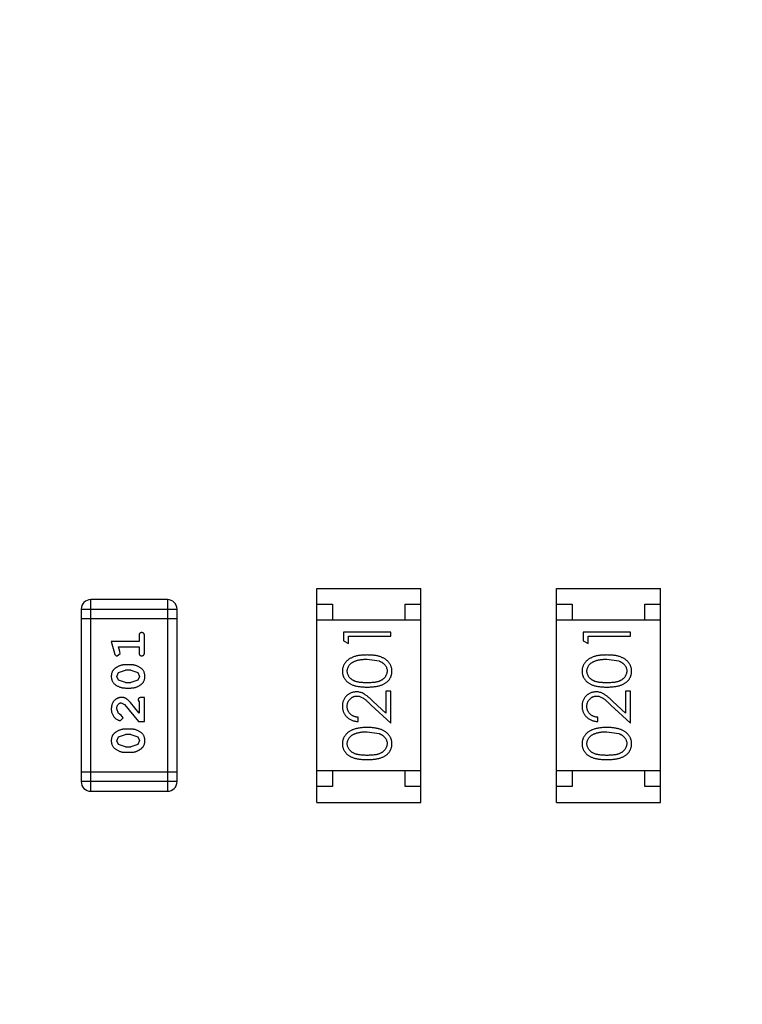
# Model space of a CAD drawing. Header units: inches. Extents: x 398 to 599, y 40 to 151.
# Tile 85 of 100: x 558.95 to 561.25, y 97.72 to 100.86. Entities that reach past the tile are written whole.
import ezdxf

# ---------------------------------------------------------------- set-up
doc = ezdxf.new("R2010")
doc.units = ezdxf.units.IN
doc.header["$LTSCALE"] = 1.21
doc.header["$MEASUREMENT"] = 0
doc.layers.get('0').update_dxf_attribs({"linetype": 'CONTINUOUS'})

msp = doc.modelspace()

# ---------------------------------------------------------------- linework, layer by layer
at = {"color": 7, "linetype": 'Continuous'}
for p, q in [((559.8978, 98.3672), (559.8978, 99.0472)), ((559.8978, 99.0472), (560.2278, 99.0472)), ((560.2278, 98.3672), (560.2278, 99.0472)), ((560.6598, 98.3672), (560.6598, 99.0472)), ((560.6598, 99.0472), (560.9898, 99.0472)), ((560.9898, 98.3672), (560.9898, 99.0472)), ((559.1787, 98.4025), (559.1787, 99.0121)), ((559.4225, 99.0121), (559.1787, 99.0121)), ((559.4225, 99.0121), (559.4225, 98.4025)), ((559.1482, 98.9816), (559.1482, 98.433)), ((559.1482, 98.9816), (559.453, 98.9816)), ((559.453, 98.433), (559.453, 98.9816)), ((559.8978, 98.9972), (559.9478, 98.9972)), ((559.9478, 98.9972), (559.9478, 98.9472)), ((560.1778, 98.9472), (560.1778, 98.9972)), ((560.1778, 98.9972), (560.2278, 98.9972)), ((560.6598, 98.9972), (560.7098, 98.9972)), ((560.7098, 98.9972), (560.7098, 98.9472)), ((560.9398, 98.9472), (560.9398, 98.9972)), ((560.9398, 98.9972), (560.9898, 98.9972)), ((559.453, 98.9511), (559.1482, 98.9511)), ((560.2278, 98.9472), (559.8978, 98.9472)), ((560.9898, 98.9472), (560.6598, 98.9472)), ((559.9825, 98.909), (559.9825, 98.8813)), ((560.1325, 98.909), (559.9825, 98.909)), ((560.1325, 98.8955), (560.1325, 98.909)), ((560.7445, 98.909), (560.7445, 98.8813)), ((560.8945, 98.909), (560.7445, 98.909)), ((560.8945, 98.8955), (560.8945, 98.909)), ((559.244, 98.8788), (559.2539, 98.8422)), ((559.3321, 98.8788), (559.244, 98.8788)), ((559.3321, 98.8961), (559.3321, 98.8788)), ((559.3494, 98.8442), (559.3494, 98.8961)), ((559.9825, 98.8813), (559.9979, 98.8725)), ((559.9979, 98.8725), (559.9979, 98.8955)), ((559.9979, 98.8955), (560.1325, 98.8955)), ((560.7445, 98.8813), (560.7599, 98.8725)), ((560.7599, 98.8725), (560.7599, 98.8955)), ((560.7599, 98.8955), (560.8945, 98.8955)), ((559.2713, 98.8465), (559.2671, 98.8615)), ((559.2671, 98.8615), (559.3321, 98.8615)), ((559.2723, 98.8411), (559.2713, 98.8465)), ((559.3321, 98.8615), (559.3321, 98.8442)), ((559.263, 98.8332), (559.2723, 98.8411)), ((560.0575, 98.8225), (560.0952, 98.8168)), ((560.8195, 98.8225), (560.8572, 98.8168)), ((559.2666, 98.78), (559.2889, 98.7875)), ((559.3063, 98.8048), (559.2886, 98.8048)), ((559.3061, 98.7875), (559.2889, 98.7875)), ((559.3061, 98.7875), (559.3279, 98.7803)), ((559.3279, 98.7803), (559.3337, 98.768)), ((559.2613, 98.7678), (559.2666, 98.78)), ((559.2671, 98.7555), (559.2613, 98.7678)), ((559.2889, 98.7482), (559.2671, 98.7555)), ((559.3284, 98.7559), (559.3061, 98.7482)), ((559.3337, 98.768), (559.3284, 98.7559)), ((559.2886, 98.7309), (559.3063, 98.7309)), ((559.2889, 98.7482), (559.3061, 98.7482)), ((560.1172, 98.7205), (560.1172, 98.6507)), ((560.1325, 98.7205), (560.1172, 98.7205)), ((560.1325, 98.6186), (560.1325, 98.7205)), ((560.8792, 98.7205), (560.8792, 98.6507)), ((560.8945, 98.7205), (560.8792, 98.7205)), ((560.8945, 98.6186), (560.8945, 98.7205)), ((559.3289, 98.6924), (559.3321, 98.6869)), ((559.3321, 98.6869), (559.3321, 98.6507)), ((559.3494, 98.701), (559.3415, 98.701)), ((559.3494, 98.6239), (559.3494, 98.701)), ((560.1172, 98.6507), (560.0771, 98.6883)), ((560.8792, 98.6507), (560.8391, 98.6883)), ((559.2667, 98.6493), (559.2613, 98.6642)), ((559.2758, 98.6837), (559.2855, 98.6789)), ((559.2855, 98.6789), (559.3305, 98.6239)), ((559.3321, 98.6507), (559.305, 98.6843)), ((560.0705, 98.6768), (560.1325, 98.6186)), ((560.8325, 98.6768), (560.8945, 98.6186)), ((559.2752, 98.6444), (559.2667, 98.6493)), ((559.2733, 98.6271), (559.2817, 98.6359)), ((559.2817, 98.6359), (559.2752, 98.6444)), ((559.3305, 98.6239), (559.3494, 98.6239)), ((560.0287, 98.6244), (560.0287, 98.6378)), ((560.7907, 98.6244), (560.7907, 98.6378)), ((559.3063, 98.6003), (559.2886, 98.6003)), ((559.2613, 98.5633), (559.2666, 98.5755)), ((559.2671, 98.551), (559.2613, 98.5633)), ((559.2666, 98.5755), (559.2889, 98.583)), ((559.3061, 98.583), (559.2889, 98.583)), ((559.3061, 98.583), (559.3279, 98.5758)), ((559.3279, 98.5758), (559.3337, 98.5635)), ((559.3337, 98.5635), (559.3284, 98.5513)), ((560.0575, 98.5917), (560.0952, 98.586)), ((560.8195, 98.5917), (560.8572, 98.586)), ((559.2889, 98.5437), (559.2671, 98.551)), ((559.2889, 98.5437), (559.3061, 98.5437)), ((559.3284, 98.5513), (559.3061, 98.5437)), ((559.2886, 98.5264), (559.3063, 98.5264)), ((560.2278, 98.4672), (559.8978, 98.4672)), ((559.9478, 98.4672), (559.9478, 98.4172)), ((560.1778, 98.4172), (560.1778, 98.4672)), ((560.9898, 98.4672), (560.6598, 98.4672)), ((560.7098, 98.4672), (560.7098, 98.4172)), ((560.9398, 98.4172), (560.9398, 98.4672)), ((559.453, 98.4635), (559.1482, 98.4635)), ((559.453, 98.433), (559.1482, 98.433)), ((559.9478, 98.4172), (559.8978, 98.4172)), ((560.2278, 98.4172), (560.1778, 98.4172)), ((560.7098, 98.4172), (560.6598, 98.4172)), ((560.9898, 98.4172), (560.9398, 98.4172)), ((559.1787, 98.4025), (559.4225, 98.4025)), ((559.8978, 98.3672), (560.2278, 98.3672)), ((560.6598, 98.3672), (560.9898, 98.3672))]:
    msp.add_line(p, q, dxfattribs=at)
for centre, radius, start, end in [((553.751, 92.925), 23, 281.22586, 258.77532), ((553.751, 92.925), 22.75, 294.44334, 241.13427), ((559.1787, 98.9816), 0.0305, 90, 180), ((559.4225, 98.9816), 0.0305, 0, 90), ((559.1787, 98.433), 0.0305, 180, 270), ((559.4225, 98.433), 0.0305, 270, 0)]:
    msp.add_arc(centre, radius, start, end, dxfattribs=at)
for points, knots in [([(559.3407, 98.9071), (559.3401, 98.9071), (559.3389, 98.907), (559.3373, 98.9065), (559.3358, 98.9057), (559.3344, 98.9045), (559.3334, 98.9029), (559.3326, 98.901), (559.3321, 98.8987), (559.3321, 98.897), (559.3321, 98.8961)], [0, 0, 0, 0, 0.11517, 0.223509, 0.328254, 0.438012, 0.553651, 0.682263, 0.830856, 1, 1, 1, 1]), ([(559.3494, 98.8961), (559.3494, 98.897), (559.3493, 98.8987), (559.3489, 98.901), (559.3481, 98.903), (559.347, 98.9045), (559.3457, 98.9057), (559.3442, 98.9065), (559.3425, 98.907), (559.3413, 98.9071), (559.3407, 98.9071)], [0, 0, 0, 0, 0.169012, 0.317488, 0.445429, 0.560977, 0.67065, 0.776666, 0.88492, 1, 1, 1, 1]), ([(559.3321, 98.8442), (559.3321, 98.8433), (559.3321, 98.8416), (559.3326, 98.8393), (559.3334, 98.8373), (559.3344, 98.8357), (559.3358, 98.8346), (559.3373, 98.8338), (559.3389, 98.8333), (559.3401, 98.8332), (559.3407, 98.8332)], [0, 0, 0, 0, 0.169102, 0.317658, 0.446239, 0.563118, 0.671828, 0.776546, 0.884858, 1, 1, 1, 1]), ([(559.3407, 98.8332), (559.3413, 98.8332), (559.3425, 98.8333), (559.3442, 98.8338), (559.3457, 98.8346), (559.3471, 98.8357), (559.3481, 98.8373), (559.3489, 98.8393), (559.3493, 98.8416), (559.3494, 98.8433), (559.3494, 98.8442)], [0, 0, 0, 0, 0.115051, 0.223278, 0.329269, 0.437893, 0.554681, 0.682591, 0.83103, 1, 1, 1, 1]), ([(559.2539, 98.8422), (559.2541, 98.8414), (559.2546, 98.8398), (559.2554, 98.8377), (559.2564, 98.8361), (559.2574, 98.8349), (559.2586, 98.8341), (559.2599, 98.8336), (559.2614, 98.8332), (559.2625, 98.8332), (559.263, 98.8332)], [0, 0, 0, 0, 0.187321, 0.344927, 0.475328, 0.579604, 0.674244, 0.773631, 0.882025, 1, 1, 1, 1]), ([(560.0576, 98.8359), (560.0553, 98.8359), (560.0508, 98.8358), (560.0442, 98.8355), (560.038, 98.835), (560.0322, 98.8343), (560.0267, 98.8333), (560.0216, 98.8322), (560.0168, 98.8307), (560.0124, 98.8291), (560.0083, 98.8273), (560.0045, 98.8254), (560.0009, 98.8233), (559.9976, 98.8211), (559.9946, 98.8186), (559.9918, 98.8161), (559.9893, 98.8134), (559.9871, 98.8105), (559.9851, 98.8075), (559.9834, 98.8044), (559.9819, 98.8012), (559.9808, 98.798), (559.9798, 98.7946), (559.9792, 98.7912), (559.9788, 98.7877), (559.9787, 98.7853), (559.9787, 98.7841)], [0, 0, 0, 0, 0.065278, 0.127205, 0.186168, 0.241675, 0.294115, 0.343609, 0.390387, 0.434463, 0.476646, 0.517002, 0.555936, 0.593716, 0.630057, 0.665601, 0.700745, 0.734917, 0.768681, 0.802087, 0.834849, 0.867433, 0.900138, 0.932806, 0.966212, 1, 1, 1, 1]), ([(559.9941, 98.7846), (559.9942, 98.7862), (559.9943, 98.7895), (559.9956, 98.7944), (559.9977, 98.799), (560.0001, 98.8028), (560.0023, 98.8056), (560.0044, 98.8077), (560.0066, 98.8097), (560.0091, 98.8115), (560.0118, 98.8131), (560.0147, 98.8147), (560.0179, 98.8161), (560.0213, 98.8175), (560.025, 98.8186), (560.0289, 98.8197), (560.0331, 98.8205), (560.0375, 98.8212), (560.0421, 98.8218), (560.047, 98.8222), (560.0522, 98.8224), (560.0557, 98.8224), (560.0575, 98.8225)], [0, 0, 0, 0, 0.059689, 0.119507, 0.181075, 0.246162, 0.279894, 0.314468, 0.350403, 0.387474, 0.426147, 0.466624, 0.508745, 0.553328, 0.600058, 0.649177, 0.700552, 0.754894, 0.811825, 0.871514, 0.934319, 1, 1, 1, 1]), ([(560.1364, 98.7841), (560.1364, 98.7853), (560.1363, 98.7877), (560.1359, 98.7912), (560.1352, 98.7947), (560.1343, 98.798), (560.1331, 98.8013), (560.1316, 98.8045), (560.1299, 98.8076), (560.1279, 98.8106), (560.1257, 98.8135), (560.1231, 98.8162), (560.1204, 98.8188), (560.1173, 98.8212), (560.114, 98.8234), (560.1104, 98.8255), (560.1066, 98.8274), (560.1026, 98.8292), (560.0982, 98.8308), (560.0934, 98.8322), (560.0883, 98.8333), (560.0829, 98.8343), (560.0771, 98.835), (560.0709, 98.8356), (560.0644, 98.8358), (560.0599, 98.8359), (560.0576, 98.8359)], [0, 0, 0, 0, 0.033824, 0.067298, 0.10028, 0.133019, 0.165736, 0.198792, 0.232372, 0.266409, 0.301016, 0.336196, 0.371972, 0.408574, 0.446394, 0.485225, 0.525372, 0.567224, 0.611081, 0.65775, 0.70702, 0.759235, 0.814484, 0.873227, 0.934937, 1, 1, 1, 1]), ([(560.0952, 98.8168), (560.0963, 98.8164), (560.0983, 98.8156), (560.1013, 98.8143), (560.104, 98.8128), (560.1065, 98.8112), (560.1088, 98.8095), (560.111, 98.8076), (560.1129, 98.8056), (560.1151, 98.8028), (560.1175, 98.7991), (560.1195, 98.7944), (560.1208, 98.7896), (560.1209, 98.7863), (560.121, 98.7846)], [0, 0, 0, 0, 0.075949, 0.148549, 0.218996, 0.286119, 0.351826, 0.416074, 0.478265, 0.540325, 0.660405, 0.774606, 0.887187, 1, 1, 1, 1]), ([(560.8196, 98.8359), (560.8173, 98.8359), (560.8128, 98.8358), (560.8062, 98.8355), (560.8, 98.835), (560.7942, 98.8343), (560.7887, 98.8333), (560.7836, 98.8322), (560.7788, 98.8307), (560.7744, 98.8291), (560.7703, 98.8273), (560.7665, 98.8254), (560.7629, 98.8233), (560.7596, 98.8211), (560.7566, 98.8186), (560.7538, 98.8161), (560.7513, 98.8134), (560.7491, 98.8105), (560.7471, 98.8075), (560.7454, 98.8044), (560.7439, 98.8012), (560.7428, 98.798), (560.7418, 98.7946), (560.7412, 98.7912), (560.7408, 98.7877), (560.7407, 98.7853), (560.7407, 98.7841)], [0, 0, 0, 0, 0.065278, 0.127205, 0.186168, 0.241675, 0.294115, 0.343609, 0.390387, 0.434463, 0.476646, 0.517002, 0.555936, 0.593716, 0.630057, 0.665601, 0.700745, 0.734917, 0.768681, 0.802087, 0.834849, 0.867433, 0.900138, 0.932806, 0.966212, 1, 1, 1, 1]), ([(560.7561, 98.7846), (560.7562, 98.7862), (560.7563, 98.7895), (560.7576, 98.7944), (560.7597, 98.799), (560.7621, 98.8028), (560.7643, 98.8056), (560.7664, 98.8077), (560.7686, 98.8097), (560.7711, 98.8115), (560.7738, 98.8131), (560.7767, 98.8147), (560.7799, 98.8161), (560.7833, 98.8175), (560.787, 98.8186), (560.7909, 98.8197), (560.7951, 98.8205), (560.7995, 98.8212), (560.8041, 98.8218), (560.809, 98.8222), (560.8142, 98.8224), (560.8177, 98.8224), (560.8195, 98.8225)], [0, 0, 0, 0, 0.059689, 0.119507, 0.181075, 0.246162, 0.279894, 0.314468, 0.350403, 0.387474, 0.426147, 0.466624, 0.508745, 0.553328, 0.600058, 0.649177, 0.700552, 0.754894, 0.811825, 0.871514, 0.934319, 1, 1, 1, 1]), ([(560.8984, 98.7841), (560.8984, 98.7853), (560.8983, 98.7877), (560.8979, 98.7912), (560.8972, 98.7947), (560.8963, 98.798), (560.8951, 98.8013), (560.8936, 98.8045), (560.8919, 98.8076), (560.8899, 98.8106), (560.8877, 98.8135), (560.8851, 98.8162), (560.8824, 98.8188), (560.8793, 98.8212), (560.876, 98.8234), (560.8724, 98.8255), (560.8686, 98.8274), (560.8646, 98.8292), (560.8602, 98.8308), (560.8554, 98.8322), (560.8503, 98.8333), (560.8449, 98.8343), (560.8391, 98.835), (560.8329, 98.8356), (560.8264, 98.8358), (560.8219, 98.8359), (560.8196, 98.8359)], [0, 0, 0, 0, 0.033824, 0.067298, 0.10028, 0.133019, 0.165736, 0.198792, 0.232372, 0.266409, 0.301016, 0.336196, 0.371972, 0.408574, 0.446394, 0.485225, 0.525372, 0.567224, 0.611081, 0.65775, 0.70702, 0.759235, 0.814484, 0.873227, 0.934937, 1, 1, 1, 1]), ([(560.8572, 98.8168), (560.8583, 98.8164), (560.8603, 98.8156), (560.8633, 98.8143), (560.866, 98.8128), (560.8685, 98.8112), (560.8708, 98.8095), (560.873, 98.8076), (560.8749, 98.8056), (560.8771, 98.8028), (560.8795, 98.7991), (560.8815, 98.7944), (560.8828, 98.7896), (560.8829, 98.7863), (560.883, 98.7846)], [0, 0, 0, 0, 0.075949, 0.148549, 0.218996, 0.286119, 0.351826, 0.416074, 0.478265, 0.540325, 0.660405, 0.774606, 0.887187, 1, 1, 1, 1]), ([(559.2886, 98.8048), (559.2875, 98.8048), (559.2854, 98.8048), (559.2822, 98.8045), (559.2791, 98.804), (559.276, 98.8033), (559.2729, 98.8024), (559.2699, 98.8013), (559.2669, 98.8), (559.264, 98.7985), (559.2613, 98.7969), (559.2588, 98.7952), (559.2564, 98.7936), (559.2543, 98.7919), (559.2525, 98.7902), (559.2508, 98.7885), (559.2494, 98.7868), (559.2478, 98.7844), (559.2462, 98.7812), (559.2449, 98.777), (559.2441, 98.7725), (559.244, 98.7693), (559.244, 98.7677)], [0, 0, 0, 0, 0.049855, 0.099516, 0.148482, 0.19758, 0.246804, 0.296268, 0.346517, 0.397047, 0.446826, 0.49336, 0.537801, 0.579207, 0.617974, 0.654833, 0.689171, 0.722088, 0.786392, 0.853518, 0.924186, 1, 1, 1, 1]), ([(559.351, 98.7679), (559.3509, 98.7694), (559.3508, 98.7722), (559.3501, 98.7763), (559.349, 98.7801), (559.3474, 98.7837), (559.3454, 98.787), (559.3429, 98.7901), (559.3399, 98.7929), (559.3365, 98.7953), (559.3329, 98.7975), (559.3293, 98.7995), (559.3256, 98.8011), (559.3218, 98.8025), (559.318, 98.8035), (559.3141, 98.8043), (559.3103, 98.8048), (559.3076, 98.8048), (559.3063, 98.8048)], [0, 0, 0, 0, 0.067217, 0.131051, 0.19272, 0.252824, 0.312745, 0.373449, 0.436041, 0.501494, 0.567761, 0.632087, 0.695096, 0.757109, 0.817993, 0.878657, 0.939311, 1, 1, 1, 1]), ([(559.9787, 98.7841), (559.9787, 98.783), (559.9787, 98.7806), (559.9792, 98.7772), (559.9798, 98.7738), (559.9808, 98.7705), (559.9819, 98.7673), (559.9834, 98.7642), (559.9851, 98.7612), (559.987, 98.7582), (559.9893, 98.7554), (559.9917, 98.7527), (559.9944, 98.7503), (559.9974, 98.7479), (560.0006, 98.7458), (560.004, 98.7437), (560.0077, 98.7419), (560.0117, 98.7403), (560.016, 98.7388), (560.0207, 98.7375), (560.0258, 98.7364), (560.0314, 98.7355), (560.0373, 98.7348), (560.0437, 98.7343), (560.0505, 98.734), (560.0552, 98.734), (560.0576, 98.734)], [0, 0, 0, 0, 0.033742, 0.066533, 0.099153, 0.13154, 0.164087, 0.196563, 0.229707, 0.263315, 0.297504, 0.331686, 0.366482, 0.4021, 0.438958, 0.476748, 0.515985, 0.556589, 0.599519, 0.645765, 0.695487, 0.748721, 0.805687, 0.866754, 0.931405, 1, 1, 1, 1]), ([(560.0575, 98.7475), (560.0555, 98.7475), (560.0516, 98.7475), (560.046, 98.7477), (560.0407, 98.7481), (560.0358, 98.7486), (560.0312, 98.7492), (560.0271, 98.75), (560.0233, 98.7509), (560.0199, 98.752), (560.0168, 98.7533), (560.0139, 98.7546), (560.0112, 98.7561), (560.0087, 98.7578), (560.0064, 98.7595), (560.0043, 98.7614), (560.0023, 98.7634), (560.0001, 98.7663), (559.9977, 98.77), (559.9956, 98.7747), (559.9943, 98.7796), (559.9942, 98.7829), (559.9941, 98.7846)], [0, 0, 0, 0, 0.073302, 0.142286, 0.206253, 0.266017, 0.321612, 0.372532, 0.419497, 0.462398, 0.502825, 0.541489, 0.579034, 0.615143, 0.650298, 0.684912, 0.718701, 0.752189, 0.817245, 0.879117, 0.939613, 1, 1, 1, 1]), ([(560.121, 98.7846), (560.1209, 98.7829), (560.1207, 98.7796), (560.1194, 98.7748), (560.1174, 98.77), (560.115, 98.7663), (560.1127, 98.7634), (560.1108, 98.7614), (560.1086, 98.7595), (560.1063, 98.7577), (560.1038, 98.7561), (560.1011, 98.7546), (560.0982, 98.7532), (560.0951, 98.752), (560.0917, 98.7509), (560.0879, 98.75), (560.0838, 98.7492), (560.0792, 98.7485), (560.0743, 98.7481), (560.0691, 98.7477), (560.0634, 98.7475), (560.0595, 98.7475), (560.0575, 98.7475)], [0, 0, 0, 0, 0.060034, 0.120278, 0.182348, 0.247919, 0.281641, 0.315701, 0.350322, 0.385703, 0.421819, 0.459196, 0.497866, 0.538301, 0.58121, 0.628183, 0.679403, 0.734699, 0.794074, 0.858416, 0.927049, 1, 1, 1, 1]), ([(560.0576, 98.734), (560.06, 98.734), (560.0646, 98.734), (560.0714, 98.7343), (560.0777, 98.7348), (560.0837, 98.7356), (560.0892, 98.7365), (560.0944, 98.7375), (560.0991, 98.7388), (560.1034, 98.7403), (560.1074, 98.742), (560.1111, 98.7439), (560.1146, 98.7459), (560.1178, 98.7481), (560.1208, 98.7504), (560.1235, 98.7529), (560.1259, 98.7555), (560.1281, 98.7583), (560.1301, 98.7612), (560.1318, 98.7643), (560.1332, 98.7673), (560.1343, 98.7705), (560.1353, 98.7738), (560.1359, 98.7772), (560.1363, 98.7806), (560.1364, 98.783), (560.1364, 98.7841)], [0, 0, 0, 0, 0.068113, 0.132564, 0.193427, 0.250218, 0.303569, 0.353576, 0.400235, 0.443586, 0.484619, 0.524292, 0.56238, 0.599049, 0.63494, 0.669782, 0.704009, 0.737842, 0.771098, 0.803896, 0.836415, 0.868639, 0.900715, 0.933378, 0.966213, 1, 1, 1, 1]), ([(560.7407, 98.7841), (560.7407, 98.783), (560.7407, 98.7806), (560.7412, 98.7772), (560.7418, 98.7738), (560.7428, 98.7705), (560.7439, 98.7673), (560.7454, 98.7642), (560.7471, 98.7612), (560.749, 98.7582), (560.7513, 98.7554), (560.7537, 98.7527), (560.7564, 98.7503), (560.7594, 98.7479), (560.7626, 98.7458), (560.766, 98.7437), (560.7697, 98.7419), (560.7737, 98.7403), (560.778, 98.7388), (560.7827, 98.7375), (560.7878, 98.7364), (560.7934, 98.7355), (560.7993, 98.7348), (560.8057, 98.7343), (560.8125, 98.734), (560.8172, 98.734), (560.8196, 98.734)], [0, 0, 0, 0, 0.033742, 0.066533, 0.099153, 0.13154, 0.164087, 0.196563, 0.229707, 0.263315, 0.297504, 0.331686, 0.366482, 0.4021, 0.438958, 0.476748, 0.515985, 0.556589, 0.599519, 0.645765, 0.695487, 0.748721, 0.805687, 0.866754, 0.931405, 1, 1, 1, 1]), ([(560.8195, 98.7475), (560.8175, 98.7475), (560.8136, 98.7475), (560.808, 98.7477), (560.8027, 98.7481), (560.7978, 98.7486), (560.7932, 98.7492), (560.7891, 98.75), (560.7853, 98.7509), (560.7819, 98.752), (560.7788, 98.7533), (560.7759, 98.7546), (560.7732, 98.7561), (560.7707, 98.7578), (560.7684, 98.7595), (560.7663, 98.7614), (560.7643, 98.7634), (560.7621, 98.7663), (560.7597, 98.77), (560.7576, 98.7747), (560.7563, 98.7796), (560.7562, 98.7829), (560.7561, 98.7846)], [0, 0, 0, 0, 0.073302, 0.142286, 0.206253, 0.266017, 0.321612, 0.372532, 0.419497, 0.462398, 0.502825, 0.541489, 0.579034, 0.615143, 0.650298, 0.684912, 0.718701, 0.752189, 0.817245, 0.879117, 0.939613, 1, 1, 1, 1]), ([(560.883, 98.7846), (560.8829, 98.7829), (560.8827, 98.7796), (560.8814, 98.7748), (560.8794, 98.77), (560.877, 98.7663), (560.8747, 98.7634), (560.8728, 98.7614), (560.8706, 98.7595), (560.8683, 98.7577), (560.8658, 98.7561), (560.8631, 98.7546), (560.8602, 98.7532), (560.8571, 98.752), (560.8537, 98.7509), (560.8499, 98.75), (560.8458, 98.7492), (560.8412, 98.7485), (560.8363, 98.7481), (560.8311, 98.7477), (560.8254, 98.7475), (560.8215, 98.7475), (560.8195, 98.7475)], [0, 0, 0, 0, 0.060034, 0.120278, 0.182348, 0.247919, 0.281641, 0.315701, 0.350322, 0.385703, 0.421819, 0.459196, 0.497866, 0.538301, 0.58121, 0.628183, 0.679403, 0.734699, 0.794074, 0.858416, 0.927049, 1, 1, 1, 1]), ([(560.8196, 98.734), (560.822, 98.734), (560.8266, 98.734), (560.8334, 98.7343), (560.8397, 98.7348), (560.8457, 98.7356), (560.8512, 98.7365), (560.8564, 98.7375), (560.8611, 98.7388), (560.8654, 98.7403), (560.8694, 98.742), (560.8731, 98.7439), (560.8766, 98.7459), (560.8798, 98.7481), (560.8828, 98.7504), (560.8855, 98.7529), (560.8879, 98.7555), (560.8901, 98.7583), (560.8921, 98.7612), (560.8938, 98.7643), (560.8952, 98.7673), (560.8963, 98.7705), (560.8973, 98.7738), (560.8979, 98.7772), (560.8983, 98.7806), (560.8984, 98.783), (560.8984, 98.7841)], [0, 0, 0, 0, 0.068113, 0.132564, 0.193427, 0.250218, 0.303569, 0.353576, 0.400235, 0.443586, 0.484619, 0.524292, 0.56238, 0.599049, 0.63494, 0.669782, 0.704009, 0.737842, 0.771098, 0.803896, 0.836415, 0.868639, 0.900715, 0.933378, 0.966213, 1, 1, 1, 1]), ([(559.244, 98.7677), (559.244, 98.7663), (559.2441, 98.7635), (559.2448, 98.7594), (559.2459, 98.7555), (559.2475, 98.752), (559.2496, 98.7487), (559.2521, 98.7456), (559.2551, 98.7428), (559.2584, 98.7404), (559.262, 98.7382), (559.2657, 98.7362), (559.2694, 98.7346), (559.2732, 98.7333), (559.277, 98.7322), (559.2808, 98.7315), (559.2847, 98.731), (559.2873, 98.7309), (559.2886, 98.7309)], [0, 0, 0, 0, 0.06692, 0.130834, 0.19258, 0.252759, 0.312631, 0.373411, 0.436359, 0.501894, 0.568244, 0.632472, 0.69556, 0.757163, 0.818592, 0.878885, 0.939235, 1, 1, 1, 1]), ([(559.3063, 98.7309), (559.3074, 98.7309), (559.3095, 98.731), (559.3127, 98.7313), (559.3159, 98.7318), (559.3189, 98.7325), (559.322, 98.7333), (559.325, 98.7345), (559.3279, 98.7357), (559.3308, 98.7372), (559.3336, 98.7388), (559.3361, 98.7404), (559.3384, 98.742), (559.3405, 98.7437), (559.3424, 98.7454), (559.3441, 98.7471), (559.3455, 98.7488), (559.3471, 98.7512), (559.3487, 98.7544), (559.35, 98.7586), (559.3508, 98.7631), (559.3509, 98.7663), (559.351, 98.7679)], [0, 0, 0, 0, 0.049886, 0.09882, 0.148132, 0.19689, 0.246038, 0.295176, 0.345305, 0.395692, 0.445312, 0.491875, 0.535813, 0.577009, 0.616081, 0.652689, 0.687585, 0.720206, 0.785062, 0.85223, 0.923759, 1, 1, 1, 1]), ([(560.0233, 98.7186), (560.0218, 98.7186), (560.0189, 98.7185), (560.0146, 98.7179), (560.0104, 98.7169), (560.0064, 98.7156), (560.0026, 98.7138), (559.9989, 98.7116), (559.9953, 98.7091), (559.9919, 98.7061), (559.9888, 98.7029), (559.9861, 98.6994), (559.9838, 98.6956), (559.9819, 98.6916), (559.9805, 98.6874), (559.9795, 98.6829), (559.9788, 98.6782), (559.9787, 98.6749), (559.9787, 98.6733)], [0, 0, 0, 0, 0.06271, 0.123347, 0.183401, 0.242828, 0.302097, 0.36242, 0.423725, 0.487032, 0.550491, 0.612709, 0.674265, 0.73617, 0.799211, 0.863483, 0.930525, 1, 1, 1, 1]), ([(560.0771, 98.6883), (560.0756, 98.6897), (560.0726, 98.6925), (560.0682, 98.6964), (560.0641, 98.7), (560.0602, 98.7032), (560.0566, 98.706), (560.0532, 98.7085), (560.0501, 98.7106), (560.0462, 98.7129), (560.0415, 98.7152), (560.0356, 98.7172), (560.0295, 98.7184), (560.0254, 98.7185), (560.0233, 98.7186)], [0, 0, 0, 0, 0.09953, 0.192079, 0.277712, 0.357454, 0.429648, 0.495771, 0.555538, 0.608657, 0.707578, 0.804328, 0.901298, 1, 1, 1, 1]), ([(560.7853, 98.7186), (560.7838, 98.7186), (560.7809, 98.7185), (560.7766, 98.7179), (560.7724, 98.7169), (560.7684, 98.7156), (560.7646, 98.7138), (560.7609, 98.7116), (560.7573, 98.7091), (560.7539, 98.7061), (560.7508, 98.7029), (560.7481, 98.6994), (560.7458, 98.6956), (560.7439, 98.6916), (560.7425, 98.6874), (560.7415, 98.6829), (560.7408, 98.6782), (560.7407, 98.6749), (560.7407, 98.6733)], [0, 0, 0, 0, 0.06271, 0.123347, 0.183401, 0.242828, 0.302097, 0.36242, 0.423725, 0.487032, 0.550491, 0.612709, 0.674265, 0.73617, 0.799211, 0.863483, 0.930525, 1, 1, 1, 1]), ([(560.8391, 98.6883), (560.8376, 98.6897), (560.8346, 98.6925), (560.8302, 98.6964), (560.8261, 98.7), (560.8222, 98.7032), (560.8186, 98.706), (560.8152, 98.7085), (560.8121, 98.7106), (560.8082, 98.7129), (560.8035, 98.7152), (560.7976, 98.7172), (560.7915, 98.7184), (560.7874, 98.7185), (560.7853, 98.7186)], [0, 0, 0, 0, 0.09953, 0.192079, 0.277712, 0.357454, 0.429648, 0.495771, 0.555538, 0.608657, 0.707578, 0.804328, 0.901298, 1, 1, 1, 1]), ([(559.2767, 98.701), (559.2756, 98.701), (559.2734, 98.7009), (559.2702, 98.7004), (559.2671, 98.6996), (559.2641, 98.6985), (559.2613, 98.697), (559.2586, 98.6952), (559.256, 98.6931), (559.2535, 98.6907), (559.2513, 98.6881), (559.2493, 98.6852), (559.2477, 98.6822), (559.2463, 98.679), (559.2453, 98.6756), (559.2445, 98.672), (559.2441, 98.6682), (559.244, 98.6657), (559.244, 98.6643)], [0, 0, 0, 0, 0.060981, 0.120256, 0.178148, 0.236115, 0.293993, 0.352864, 0.413358, 0.476056, 0.539296, 0.602396, 0.665116, 0.728325, 0.792919, 0.859317, 0.928302, 1, 1, 1, 1]), ([(559.305, 98.6843), (559.3043, 98.6851), (559.3028, 98.6868), (559.3006, 98.6892), (559.2985, 98.6913), (559.2965, 98.6932), (559.2946, 98.6948), (559.2928, 98.6961), (559.2912, 98.6973), (559.2891, 98.6984), (559.2866, 98.6995), (559.2834, 98.7004), (559.2801, 98.7009), (559.2779, 98.701), (559.2767, 98.701)], [0, 0, 0, 0, 0.103002, 0.197728, 0.285279, 0.365235, 0.437224, 0.502446, 0.560545, 0.611446, 0.707576, 0.80349, 0.900532, 1, 1, 1, 1]), ([(559.3415, 98.701), (559.3405, 98.701), (559.3385, 98.701), (559.3358, 98.7005), (559.3335, 98.6998), (559.3318, 98.6988), (559.3305, 98.6975), (559.3296, 98.6959), (559.329, 98.6942), (559.329, 98.693), (559.3289, 98.6924)], [0, 0, 0, 0, 0.1844, 0.34094, 0.473574, 0.586824, 0.690029, 0.789175, 0.890445, 1, 1, 1, 1]), ([(559.9941, 98.6726), (559.9941, 98.6737), (559.9942, 98.6759), (559.9946, 98.6792), (559.9953, 98.6823), (559.9963, 98.6852), (559.9975, 98.6881), (559.9991, 98.6908), (560.0009, 98.6933), (560.003, 98.6957), (560.0053, 98.6979), (560.0077, 98.6998), (560.0102, 98.7015), (560.0129, 98.7029), (560.0156, 98.7039), (560.0185, 98.7046), (560.0214, 98.7051), (560.0235, 98.7051), (560.0245, 98.7051)], [0, 0, 0, 0, 0.068027, 0.133505, 0.19695, 0.26027, 0.322741, 0.384982, 0.448465, 0.513424, 0.578224, 0.640011, 0.700094, 0.760067, 0.819012, 0.877878, 0.938035, 1, 1, 1, 1]), ([(560.0245, 98.7051), (560.0261, 98.7051), (560.0293, 98.705), (560.0341, 98.7039), (560.0388, 98.7022), (560.0426, 98.7002), (560.0457, 98.6982), (560.0484, 98.6963), (560.0513, 98.694), (560.0546, 98.6913), (560.0581, 98.6882), (560.062, 98.6848), (560.0661, 98.6809), (560.069, 98.6782), (560.0705, 98.6768)], [0, 0, 0, 0, 0.088014, 0.174976, 0.2638, 0.355443, 0.406413, 0.465519, 0.533076, 0.609353, 0.693899, 0.787171, 0.889197, 1, 1, 1, 1]), ([(560.7561, 98.6726), (560.7561, 98.6737), (560.7562, 98.6759), (560.7566, 98.6792), (560.7573, 98.6823), (560.7583, 98.6852), (560.7595, 98.6881), (560.7611, 98.6908), (560.7629, 98.6933), (560.765, 98.6957), (560.7673, 98.6979), (560.7697, 98.6998), (560.7722, 98.7015), (560.7749, 98.7029), (560.7776, 98.7039), (560.7805, 98.7046), (560.7834, 98.7051), (560.7855, 98.7051), (560.7865, 98.7051)], [0, 0, 0, 0, 0.068027, 0.133505, 0.19695, 0.26027, 0.322741, 0.384982, 0.448465, 0.513424, 0.578224, 0.640011, 0.700094, 0.760067, 0.819012, 0.877878, 0.938035, 1, 1, 1, 1]), ([(560.7865, 98.7051), (560.7881, 98.7051), (560.7913, 98.705), (560.7961, 98.7039), (560.8008, 98.7022), (560.8046, 98.7002), (560.8077, 98.6982), (560.8104, 98.6963), (560.8133, 98.694), (560.8166, 98.6913), (560.8201, 98.6882), (560.824, 98.6848), (560.8281, 98.6809), (560.831, 98.6782), (560.8325, 98.6768)], [0, 0, 0, 0, 0.088014, 0.174976, 0.2638, 0.355443, 0.406413, 0.465519, 0.533076, 0.609353, 0.693899, 0.787171, 0.889197, 1, 1, 1, 1]), ([(559.244, 98.6643), (559.244, 98.6626), (559.2442, 98.6593), (559.245, 98.6543), (559.2464, 98.6496), (559.2484, 98.6451), (559.2509, 98.641), (559.2537, 98.6373), (559.257, 98.6342), (559.2606, 98.6317), (559.2641, 98.6297), (559.2674, 98.6282), (559.2705, 98.6273), (559.2724, 98.6271), (559.2733, 98.6271)], [0, 0, 0, 0, 0.098286, 0.193983, 0.289056, 0.384352, 0.477435, 0.566197, 0.652355, 0.737986, 0.818188, 0.887401, 0.94802, 1, 1, 1, 1]), ([(559.2613, 98.6642), (559.2613, 98.6656), (559.2614, 98.6683), (559.2623, 98.6721), (559.2636, 98.6755), (559.2656, 98.6784), (559.2678, 98.6807), (559.2703, 98.6825), (559.273, 98.6835), (559.2749, 98.6836), (559.2758, 98.6837)], [0, 0, 0, 0, 0.156344, 0.299348, 0.4327, 0.561, 0.682299, 0.791883, 0.89611, 1, 1, 1, 1]), ([(559.9787, 98.6733), (559.9787, 98.6716), (559.9788, 98.6683), (559.9795, 98.6635), (559.9806, 98.6589), (559.9821, 98.6544), (559.9841, 98.6502), (559.9865, 98.6462), (559.9894, 98.6424), (559.9927, 98.6388), (559.9963, 98.6356), (560.0002, 98.6327), (560.0044, 98.6303), (560.0088, 98.6282), (560.0134, 98.6266), (560.0183, 98.6254), (560.0234, 98.6246), (560.0269, 98.6245), (560.0287, 98.6244)], [0, 0, 0, 0, 0.06445, 0.126725, 0.187421, 0.247417, 0.306749, 0.366595, 0.427749, 0.490235, 0.553031, 0.614805, 0.676505, 0.738096, 0.801021, 0.864897, 0.931209, 1, 1, 1, 1]), ([(560.0287, 98.6378), (560.0274, 98.638), (560.0247, 98.6382), (560.021, 98.639), (560.0174, 98.6399), (560.0141, 98.6411), (560.011, 98.6427), (560.0082, 98.6444), (560.0055, 98.6464), (560.0031, 98.6486), (560.001, 98.6511), (559.9991, 98.6537), (559.9976, 98.6565), (559.9963, 98.6594), (559.9953, 98.6625), (559.9946, 98.6657), (559.9942, 98.6691), (559.9941, 98.6714), (559.9941, 98.6726)], [0, 0, 0, 0, 0.073648, 0.143686, 0.210962, 0.275557, 0.338064, 0.399311, 0.4594, 0.51934, 0.579024, 0.637809, 0.695959, 0.754122, 0.813113, 0.873453, 0.935561, 1, 1, 1, 1]), ([(560.7407, 98.6733), (560.7407, 98.6716), (560.7408, 98.6683), (560.7415, 98.6635), (560.7426, 98.6589), (560.7441, 98.6544), (560.7461, 98.6502), (560.7485, 98.6462), (560.7514, 98.6424), (560.7547, 98.6388), (560.7583, 98.6356), (560.7622, 98.6327), (560.7664, 98.6303), (560.7708, 98.6282), (560.7754, 98.6266), (560.7803, 98.6254), (560.7854, 98.6246), (560.7889, 98.6245), (560.7907, 98.6244)], [0, 0, 0, 0, 0.06445, 0.126725, 0.187421, 0.247417, 0.306749, 0.366595, 0.427749, 0.490235, 0.553031, 0.614805, 0.676505, 0.738096, 0.801021, 0.864897, 0.931209, 1, 1, 1, 1]), ([(560.7907, 98.6378), (560.7894, 98.638), (560.7867, 98.6382), (560.783, 98.639), (560.7794, 98.6399), (560.7761, 98.6411), (560.773, 98.6427), (560.7702, 98.6444), (560.7675, 98.6464), (560.7651, 98.6486), (560.763, 98.6511), (560.7611, 98.6537), (560.7596, 98.6565), (560.7583, 98.6594), (560.7573, 98.6625), (560.7566, 98.6657), (560.7562, 98.6691), (560.7561, 98.6714), (560.7561, 98.6726)], [0, 0, 0, 0, 0.073648, 0.143686, 0.210962, 0.275557, 0.338064, 0.399311, 0.4594, 0.51934, 0.579024, 0.637809, 0.695959, 0.754122, 0.813113, 0.873453, 0.935561, 1, 1, 1, 1]), ([(559.2886, 98.6003), (559.2875, 98.6003), (559.2854, 98.6003), (559.2822, 98.6), (559.2791, 98.5994), (559.276, 98.5988), (559.2729, 98.5979), (559.2699, 98.5967), (559.2669, 98.5954), (559.264, 98.5939), (559.2613, 98.5923), (559.2588, 98.5907), (559.2564, 98.5891), (559.2543, 98.5874), (559.2525, 98.5857), (559.2508, 98.584), (559.2494, 98.5822), (559.2478, 98.5799), (559.2462, 98.5767), (559.2449, 98.5725), (559.2441, 98.568), (559.244, 98.5648), (559.244, 98.5632)], [0, 0, 0, 0, 0.049855, 0.099516, 0.148482, 0.19758, 0.246804, 0.296268, 0.346517, 0.397047, 0.446826, 0.49336, 0.537801, 0.579207, 0.617974, 0.654833, 0.689171, 0.722088, 0.786392, 0.853518, 0.924186, 1, 1, 1, 1]), ([(559.351, 98.5634), (559.3509, 98.5649), (559.3508, 98.5677), (559.3501, 98.5718), (559.349, 98.5756), (559.3474, 98.5792), (559.3454, 98.5825), (559.3429, 98.5856), (559.3399, 98.5884), (559.3365, 98.5908), (559.3329, 98.593), (559.3293, 98.595), (559.3256, 98.5966), (559.3218, 98.598), (559.318, 98.599), (559.3141, 98.5998), (559.3103, 98.6002), (559.3076, 98.6003), (559.3063, 98.6003)], [0, 0, 0, 0, 0.067217, 0.131051, 0.19272, 0.252824, 0.312745, 0.373449, 0.436041, 0.501494, 0.567761, 0.632087, 0.695096, 0.757109, 0.817993, 0.878657, 0.939311, 1, 1, 1, 1]), ([(560.0576, 98.6051), (560.0553, 98.6051), (560.0508, 98.6051), (560.0442, 98.6048), (560.038, 98.6042), (560.0322, 98.6035), (560.0267, 98.6025), (560.0216, 98.6014), (560.0168, 98.6), (560.0124, 98.5984), (560.0083, 98.5965), (560.0045, 98.5946), (560.0009, 98.5925), (559.9976, 98.5903), (559.9946, 98.5879), (559.9918, 98.5853), (559.9893, 98.5826), (559.9871, 98.5797), (559.9851, 98.5767), (559.9834, 98.5736), (559.9819, 98.5705), (559.9808, 98.5672), (559.9798, 98.5639), (559.9792, 98.5604), (559.9788, 98.5569), (559.9787, 98.5546), (559.9787, 98.5534)], [0, 0, 0, 0, 0.065278, 0.127205, 0.186168, 0.241675, 0.294115, 0.343609, 0.390387, 0.434463, 0.476646, 0.517002, 0.555936, 0.593716, 0.630057, 0.665601, 0.700745, 0.734917, 0.768681, 0.802087, 0.834849, 0.867433, 0.900138, 0.932806, 0.966212, 1, 1, 1, 1]), ([(560.1364, 98.5534), (560.1364, 98.5546), (560.1363, 98.5569), (560.1359, 98.5605), (560.1352, 98.5639), (560.1343, 98.5672), (560.1331, 98.5705), (560.1316, 98.5737), (560.1299, 98.5768), (560.1279, 98.5798), (560.1257, 98.5827), (560.1231, 98.5854), (560.1204, 98.588), (560.1173, 98.5904), (560.114, 98.5927), (560.1104, 98.5947), (560.1066, 98.5967), (560.1026, 98.5985), (560.0982, 98.6001), (560.0934, 98.6014), (560.0883, 98.6026), (560.0829, 98.6035), (560.0771, 98.6042), (560.0709, 98.6048), (560.0644, 98.6051), (560.0599, 98.6051), (560.0576, 98.6051)], [0, 0, 0, 0, 0.033824, 0.067298, 0.10028, 0.133019, 0.165736, 0.198792, 0.232372, 0.266409, 0.301016, 0.336196, 0.371972, 0.408574, 0.446394, 0.485225, 0.525372, 0.567224, 0.611081, 0.65775, 0.70702, 0.759235, 0.814484, 0.873227, 0.934937, 1, 1, 1, 1]), ([(560.8196, 98.6051), (560.8173, 98.6051), (560.8128, 98.6051), (560.8062, 98.6048), (560.8, 98.6042), (560.7942, 98.6035), (560.7887, 98.6025), (560.7836, 98.6014), (560.7788, 98.6), (560.7744, 98.5984), (560.7703, 98.5965), (560.7665, 98.5946), (560.7629, 98.5925), (560.7596, 98.5903), (560.7566, 98.5879), (560.7538, 98.5853), (560.7513, 98.5826), (560.7491, 98.5797), (560.7471, 98.5767), (560.7454, 98.5736), (560.7439, 98.5705), (560.7428, 98.5672), (560.7418, 98.5639), (560.7412, 98.5604), (560.7408, 98.5569), (560.7407, 98.5546), (560.7407, 98.5534)], [0, 0, 0, 0, 0.065278, 0.127205, 0.186168, 0.241675, 0.294115, 0.343609, 0.390387, 0.434463, 0.476646, 0.517002, 0.555936, 0.593716, 0.630057, 0.665601, 0.700745, 0.734917, 0.768681, 0.802087, 0.834849, 0.867433, 0.900138, 0.932806, 0.966212, 1, 1, 1, 1]), ([(560.8984, 98.5534), (560.8984, 98.5546), (560.8983, 98.5569), (560.8979, 98.5605), (560.8972, 98.5639), (560.8963, 98.5672), (560.8951, 98.5705), (560.8936, 98.5737), (560.8919, 98.5768), (560.8899, 98.5798), (560.8877, 98.5827), (560.8851, 98.5854), (560.8824, 98.588), (560.8793, 98.5904), (560.876, 98.5927), (560.8724, 98.5947), (560.8686, 98.5967), (560.8646, 98.5985), (560.8602, 98.6001), (560.8554, 98.6014), (560.8503, 98.6026), (560.8449, 98.6035), (560.8391, 98.6042), (560.8329, 98.6048), (560.8264, 98.6051), (560.8219, 98.6051), (560.8196, 98.6051)], [0, 0, 0, 0, 0.033824, 0.067298, 0.10028, 0.133019, 0.165736, 0.198792, 0.232372, 0.266409, 0.301016, 0.336196, 0.371972, 0.408574, 0.446394, 0.485225, 0.525372, 0.567224, 0.611081, 0.65775, 0.70702, 0.759235, 0.814484, 0.873227, 0.934937, 1, 1, 1, 1]), ([(559.244, 98.5632), (559.244, 98.5618), (559.2441, 98.5589), (559.2448, 98.5549), (559.2459, 98.551), (559.2475, 98.5474), (559.2496, 98.5442), (559.2521, 98.5411), (559.2551, 98.5383), (559.2584, 98.5359), (559.262, 98.5337), (559.2657, 98.5317), (559.2694, 98.5301), (559.2732, 98.5287), (559.277, 98.5277), (559.2808, 98.5269), (559.2847, 98.5265), (559.2873, 98.5264), (559.2886, 98.5264)], [0, 0, 0, 0, 0.06692, 0.130834, 0.19258, 0.252759, 0.312631, 0.373411, 0.436359, 0.501894, 0.568244, 0.632472, 0.69556, 0.757163, 0.818592, 0.878885, 0.939235, 1, 1, 1, 1]), ([(559.3063, 98.5264), (559.3074, 98.5264), (559.3095, 98.5264), (559.3127, 98.5268), (559.3159, 98.5272), (559.3189, 98.5279), (559.322, 98.5288), (559.325, 98.53), (559.3279, 98.5312), (559.3308, 98.5327), (559.3336, 98.5343), (559.3361, 98.5359), (559.3384, 98.5375), (559.3405, 98.5392), (559.3424, 98.5409), (559.3441, 98.5426), (559.3455, 98.5443), (559.3471, 98.5467), (559.3487, 98.5498), (559.35, 98.554), (559.3508, 98.5586), (559.3509, 98.5618), (559.351, 98.5634)], [0, 0, 0, 0, 0.049886, 0.09882, 0.148132, 0.19689, 0.246038, 0.295176, 0.345305, 0.395692, 0.445312, 0.491875, 0.535813, 0.577009, 0.616081, 0.652689, 0.687585, 0.720206, 0.785062, 0.85223, 0.923759, 1, 1, 1, 1]), ([(559.9941, 98.5538), (559.9942, 98.5555), (559.9943, 98.5587), (559.9956, 98.5636), (559.9977, 98.5683), (560.0001, 98.572), (560.0023, 98.5749), (560.0044, 98.5769), (560.0066, 98.5789), (560.0091, 98.5807), (560.0118, 98.5824), (560.0147, 98.5839), (560.0179, 98.5854), (560.0213, 98.5867), (560.025, 98.5878), (560.0289, 98.5889), (560.0331, 98.5897), (560.0375, 98.5905), (560.0421, 98.591), (560.047, 98.5914), (560.0522, 98.5916), (560.0557, 98.5917), (560.0575, 98.5917)], [0, 0, 0, 0, 0.059689, 0.119507, 0.181075, 0.246162, 0.279894, 0.314468, 0.350403, 0.387474, 0.426147, 0.466624, 0.508745, 0.553328, 0.600058, 0.649177, 0.700552, 0.754894, 0.811825, 0.871514, 0.934319, 1, 1, 1, 1]), ([(560.0952, 98.586), (560.0963, 98.5856), (560.0983, 98.5849), (560.1013, 98.5835), (560.104, 98.5821), (560.1065, 98.5805), (560.1088, 98.5787), (560.111, 98.5769), (560.1129, 98.5749), (560.1151, 98.572), (560.1175, 98.5684), (560.1195, 98.5637), (560.1208, 98.5588), (560.1209, 98.5555), (560.121, 98.5538)], [0, 0, 0, 0, 0.075949, 0.148549, 0.218996, 0.286119, 0.351826, 0.416074, 0.478265, 0.540325, 0.660405, 0.774606, 0.887187, 1, 1, 1, 1]), ([(560.7561, 98.5538), (560.7562, 98.5555), (560.7563, 98.5587), (560.7576, 98.5636), (560.7597, 98.5683), (560.7621, 98.572), (560.7643, 98.5749), (560.7664, 98.5769), (560.7686, 98.5789), (560.7711, 98.5807), (560.7738, 98.5824), (560.7767, 98.5839), (560.7799, 98.5854), (560.7833, 98.5867), (560.787, 98.5878), (560.7909, 98.5889), (560.7951, 98.5897), (560.7995, 98.5905), (560.8041, 98.591), (560.809, 98.5914), (560.8142, 98.5916), (560.8177, 98.5917), (560.8195, 98.5917)], [0, 0, 0, 0, 0.059689, 0.119507, 0.181075, 0.246162, 0.279894, 0.314468, 0.350403, 0.387474, 0.426147, 0.466624, 0.508745, 0.553328, 0.600058, 0.649177, 0.700552, 0.754894, 0.811825, 0.871514, 0.934319, 1, 1, 1, 1]), ([(560.8572, 98.586), (560.8583, 98.5856), (560.8603, 98.5849), (560.8633, 98.5835), (560.866, 98.5821), (560.8685, 98.5805), (560.8708, 98.5787), (560.873, 98.5769), (560.8749, 98.5749), (560.8771, 98.572), (560.8795, 98.5684), (560.8815, 98.5637), (560.8828, 98.5588), (560.8829, 98.5555), (560.883, 98.5538)], [0, 0, 0, 0, 0.075949, 0.148549, 0.218996, 0.286119, 0.351826, 0.416074, 0.478265, 0.540325, 0.660405, 0.774606, 0.887187, 1, 1, 1, 1]), ([(559.9787, 98.5534), (559.9787, 98.5522), (559.9787, 98.5499), (559.9792, 98.5464), (559.9798, 98.543), (559.9808, 98.5397), (559.9819, 98.5365), (559.9834, 98.5334), (559.9851, 98.5304), (559.987, 98.5274), (559.9893, 98.5246), (559.9917, 98.5219), (559.9944, 98.5195), (559.9974, 98.5172), (560.0006, 98.515), (560.004, 98.513), (560.0077, 98.5112), (560.0117, 98.5095), (560.016, 98.508), (560.0207, 98.5067), (560.0258, 98.5056), (560.0314, 98.5048), (560.0373, 98.5041), (560.0437, 98.5036), (560.0505, 98.5033), (560.0552, 98.5032), (560.0576, 98.5032)], [0, 0, 0, 0, 0.033742, 0.066533, 0.099153, 0.13154, 0.164087, 0.196563, 0.229707, 0.263315, 0.297504, 0.331686, 0.366482, 0.4021, 0.438958, 0.476748, 0.515985, 0.556589, 0.599519, 0.645765, 0.695487, 0.748721, 0.805687, 0.866754, 0.931405, 1, 1, 1, 1]), ([(560.0575, 98.5167), (560.0555, 98.5167), (560.0516, 98.5167), (560.046, 98.517), (560.0407, 98.5173), (560.0358, 98.5178), (560.0312, 98.5184), (560.0271, 98.5193), (560.0233, 98.5202), (560.0199, 98.5213), (560.0168, 98.5225), (560.0139, 98.5238), (560.0112, 98.5253), (560.0087, 98.527), (560.0064, 98.5287), (560.0043, 98.5306), (560.0023, 98.5326), (560.0001, 98.5355), (559.9977, 98.5392), (559.9956, 98.5439), (559.9943, 98.5488), (559.9942, 98.5522), (559.9941, 98.5538)], [0, 0, 0, 0, 0.073302, 0.142286, 0.206253, 0.266017, 0.321612, 0.372532, 0.419497, 0.462398, 0.502825, 0.541489, 0.579034, 0.615143, 0.650298, 0.684912, 0.718701, 0.752189, 0.817245, 0.879117, 0.939613, 1, 1, 1, 1]), ([(560.121, 98.5538), (560.1209, 98.5522), (560.1207, 98.5489), (560.1194, 98.544), (560.1174, 98.5393), (560.115, 98.5355), (560.1127, 98.5326), (560.1108, 98.5306), (560.1086, 98.5287), (560.1063, 98.5269), (560.1038, 98.5253), (560.1011, 98.5238), (560.0982, 98.5225), (560.0951, 98.5212), (560.0917, 98.5201), (560.0879, 98.5192), (560.0838, 98.5184), (560.0792, 98.5178), (560.0743, 98.5173), (560.0691, 98.517), (560.0634, 98.5167), (560.0595, 98.5167), (560.0575, 98.5167)], [0, 0, 0, 0, 0.060034, 0.120278, 0.182348, 0.247919, 0.281641, 0.315701, 0.350322, 0.385703, 0.421819, 0.459196, 0.497866, 0.538301, 0.58121, 0.628183, 0.679403, 0.734699, 0.794074, 0.858416, 0.927049, 1, 1, 1, 1]), ([(560.0576, 98.5032), (560.06, 98.5032), (560.0646, 98.5033), (560.0714, 98.5036), (560.0777, 98.5041), (560.0837, 98.5048), (560.0892, 98.5057), (560.0944, 98.5067), (560.0991, 98.5081), (560.1034, 98.5096), (560.1074, 98.5113), (560.1111, 98.5131), (560.1146, 98.5151), (560.1178, 98.5173), (560.1208, 98.5196), (560.1235, 98.5221), (560.1259, 98.5248), (560.1281, 98.5275), (560.1301, 98.5305), (560.1318, 98.5335), (560.1332, 98.5366), (560.1343, 98.5398), (560.1353, 98.543), (560.1359, 98.5464), (560.1363, 98.5499), (560.1364, 98.5522), (560.1364, 98.5534)], [0, 0, 0, 0, 0.068113, 0.132564, 0.193427, 0.250218, 0.303569, 0.353576, 0.400235, 0.443586, 0.484619, 0.524292, 0.56238, 0.599049, 0.63494, 0.669782, 0.704009, 0.737842, 0.771098, 0.803896, 0.836415, 0.868639, 0.900715, 0.933378, 0.966213, 1, 1, 1, 1]), ([(560.7407, 98.5534), (560.7407, 98.5522), (560.7407, 98.5499), (560.7412, 98.5464), (560.7418, 98.543), (560.7428, 98.5397), (560.7439, 98.5365), (560.7454, 98.5334), (560.7471, 98.5304), (560.749, 98.5274), (560.7513, 98.5246), (560.7537, 98.5219), (560.7564, 98.5195), (560.7594, 98.5172), (560.7626, 98.515), (560.766, 98.513), (560.7697, 98.5112), (560.7737, 98.5095), (560.778, 98.508), (560.7827, 98.5067), (560.7878, 98.5056), (560.7934, 98.5048), (560.7993, 98.5041), (560.8057, 98.5036), (560.8125, 98.5033), (560.8172, 98.5032), (560.8196, 98.5032)], [0, 0, 0, 0, 0.033742, 0.066533, 0.099153, 0.13154, 0.164087, 0.196563, 0.229707, 0.263315, 0.297504, 0.331686, 0.366482, 0.4021, 0.438958, 0.476748, 0.515985, 0.556589, 0.599519, 0.645765, 0.695487, 0.748721, 0.805687, 0.866754, 0.931405, 1, 1, 1, 1]), ([(560.8195, 98.5167), (560.8175, 98.5167), (560.8136, 98.5167), (560.808, 98.517), (560.8027, 98.5173), (560.7978, 98.5178), (560.7932, 98.5184), (560.7891, 98.5193), (560.7853, 98.5202), (560.7819, 98.5213), (560.7788, 98.5225), (560.7759, 98.5238), (560.7732, 98.5253), (560.7707, 98.527), (560.7684, 98.5287), (560.7663, 98.5306), (560.7643, 98.5326), (560.7621, 98.5355), (560.7597, 98.5392), (560.7576, 98.5439), (560.7563, 98.5488), (560.7562, 98.5522), (560.7561, 98.5538)], [0, 0, 0, 0, 0.073302, 0.142286, 0.206253, 0.266017, 0.321612, 0.372532, 0.419497, 0.462398, 0.502825, 0.541489, 0.579034, 0.615143, 0.650298, 0.684912, 0.718701, 0.752189, 0.817245, 0.879117, 0.939613, 1, 1, 1, 1]), ([(560.883, 98.5538), (560.8829, 98.5522), (560.8827, 98.5489), (560.8814, 98.544), (560.8794, 98.5393), (560.877, 98.5355), (560.8747, 98.5326), (560.8728, 98.5306), (560.8706, 98.5287), (560.8683, 98.5269), (560.8658, 98.5253), (560.8631, 98.5238), (560.8602, 98.5225), (560.8571, 98.5212), (560.8537, 98.5201), (560.8499, 98.5192), (560.8458, 98.5184), (560.8412, 98.5178), (560.8363, 98.5173), (560.8311, 98.517), (560.8254, 98.5167), (560.8215, 98.5167), (560.8195, 98.5167)], [0, 0, 0, 0, 0.060034, 0.120278, 0.182348, 0.247919, 0.281641, 0.315701, 0.350322, 0.385703, 0.421819, 0.459196, 0.497866, 0.538301, 0.58121, 0.628183, 0.679403, 0.734699, 0.794074, 0.858416, 0.927049, 1, 1, 1, 1]), ([(560.8196, 98.5032), (560.822, 98.5032), (560.8266, 98.5033), (560.8334, 98.5036), (560.8397, 98.5041), (560.8457, 98.5048), (560.8512, 98.5057), (560.8564, 98.5067), (560.8611, 98.5081), (560.8654, 98.5096), (560.8694, 98.5113), (560.8731, 98.5131), (560.8766, 98.5151), (560.8798, 98.5173), (560.8828, 98.5196), (560.8855, 98.5221), (560.8879, 98.5248), (560.8901, 98.5275), (560.8921, 98.5305), (560.8938, 98.5335), (560.8952, 98.5366), (560.8963, 98.5398), (560.8973, 98.543), (560.8979, 98.5464), (560.8983, 98.5499), (560.8984, 98.5522), (560.8984, 98.5534)], [0, 0, 0, 0, 0.068113, 0.132564, 0.193427, 0.250218, 0.303569, 0.353576, 0.400235, 0.443586, 0.484619, 0.524292, 0.56238, 0.599049, 0.63494, 0.669782, 0.704009, 0.737842, 0.771098, 0.803896, 0.836415, 0.868639, 0.900715, 0.933378, 0.966213, 1, 1, 1, 1])]:
    msp.add_open_spline(points, degree=3, knots=knots, dxfattribs=at)

doc.saveas('drawing.dxf')
